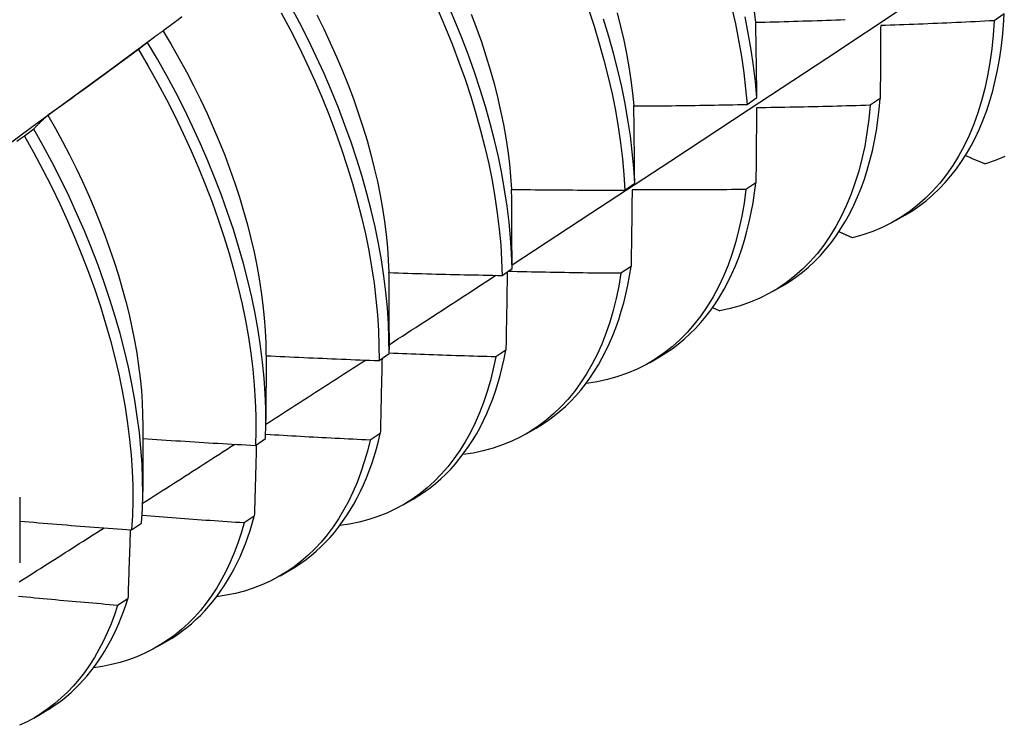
# Model space of a CAD drawing. Header units: inches. Extents: x 16 to 140, y 11 to 92.
# Tile 45 of 54: x 126.728 to 127.007, y 47.483 to 47.683. Entities that reach past the tile are written whole.
import ezdxf

# ---------------------------------------------------------------- set-up
doc = ezdxf.new("R2010")
doc.units = ezdxf.units.IN
doc.header["$MEASUREMENT"] = 0
doc.layers.add('Visible Edges(ANSI)', color=7, linetype='Continuous', lineweight=25)

msp = doc.modelspace()

# ---------------------------------------------------------------- linework, layer by layer
at = {"layer": 'Visible Edges(ANSI)'}
for p, q in [((127.00675, 47.68431), (127.00392, 47.68237)), ((126.75419, 47.66862), (126.76663, 47.67781)), ((126.76464, 47.67624), (126.76204, 47.67426)), ((126.93407, 47.65871), (126.93685, 47.66067)), ((126.97171, 47.66041), (126.96888, 47.65848)), ((126.73244, 47.65174), (126.72983, 47.64976)), ((126.89952, 47.63451), (126.90231, 47.63646)), ((126.93656, 47.6366), (126.93372, 47.63468)), ((126.97607, 47.62589), (126.97888, 47.62751)), ((126.86485, 47.61038), (126.86765, 47.61232)), ((126.9013, 47.61288), (126.89844, 47.61097)), ((126.94127, 47.6058), (126.94408, 47.60742)), ((126.92433, 47.60127), (126.92634, 47.60037)), ((126.83289, 47.59417), (126.83288, 47.58944)), ((126.86591, 47.58925), (126.86305, 47.58735)), ((126.79811, 47.58783), (126.79808, 47.56935)), ((126.83006, 47.58632), (126.83287, 47.58826)), ((126.90647, 47.58571), (126.90928, 47.58733)), ((126.88859, 47.57989), (126.8887, 47.57984)), ((126.76331, 47.56774), (126.76328, 47.54926)), ((126.87167, 47.56562), (126.87448, 47.56724)), ((126.79515, 47.56233), (126.79798, 47.56427)), ((126.83041, 47.56572), (126.82754, 47.56383)), ((126.72851, 47.54765), (126.72849, 47.52916)), ((126.83687, 47.54552), (126.83968, 47.54715)), ((126.7948, 47.5423), (126.79191, 47.54041)), ((126.76013, 47.53843), (126.76296, 47.54036)), ((126.80207, 47.52543), (126.80488, 47.52706)), ((126.75907, 47.51898), (126.75617, 47.5171)), ((126.76727, 47.50534), (126.77009, 47.50697)), ((126.73248, 47.48525), (126.73529, 47.48688))]:
    msp.add_line(p, q, dxfattribs=at)
at = {"layer": 'Visible Edges(ANSI)', "flags": 128}
for points in [[(126.86765, 47.61339), (126.88995, 47.62796), (126.9122, 47.64255), (126.93442, 47.65718), (126.9566, 47.67184), (126.97874, 47.68654), (127.00083, 47.70126), (127.02289, 47.71601), (127.0449, 47.73078), (127.06688, 47.74558), (127.08882, 47.76041), (127.11071, 47.77527), (127.13257, 47.79014), (127.15438, 47.80504), (127.17616, 47.81996), (127.19789, 47.8349)], [(126.83287, 47.58826), (126.83285, 47.59249), (126.83269, 47.5968), (126.8324, 47.60119), (126.83197, 47.60564), (126.83141, 47.61017), (126.83071, 47.61475), (126.82988, 47.61939), (126.82892, 47.62408), (126.82782, 47.6288), (126.8266, 47.63357), (126.82525, 47.63836), (126.82376, 47.64318), (126.82216, 47.64802), (126.82043, 47.65287), (126.81857, 47.65772), (126.8166, 47.66258), (126.81451, 47.66742), (126.8123, 47.67226), (126.80998, 47.67708), (126.80754, 47.68188), (126.805, 47.68664)], [(126.86765, 47.61232), (126.8675, 47.61663), (126.86722, 47.62101), (126.8668, 47.62547), (126.86624, 47.62999), (126.86555, 47.63457), (126.86473, 47.6392), (126.86378, 47.64389), (126.86269, 47.64861), (126.86147, 47.65337), (126.86013, 47.65817), (126.85865, 47.66298), (126.85706, 47.66782), (126.85533, 47.67267), (126.85348, 47.67752), (126.85152, 47.68238), (126.84943, 47.68723)], [(126.9297, 47.68625), (126.93076, 47.68153), (126.93169, 47.67686), (126.93248, 47.67223), (126.93314, 47.66766), (126.93367, 47.66315), (126.93407, 47.65871)], [(126.7743, 47.68345), (126.77325, 47.68265), (126.7722, 47.68186), (126.77114, 47.68107), (126.77009, 47.68028), (126.76903, 47.67949)], [(126.80239, 47.68466), (126.80492, 47.67989), (126.80734, 47.67509), (126.80966, 47.67027), (126.81186, 47.66543), (126.81394, 47.66058), (126.81591, 47.65573), (126.81775, 47.65087), (126.81947, 47.64603), (126.82107, 47.64119), (126.82254, 47.63637), (126.82388, 47.63158), (126.8251, 47.62682), (126.82618, 47.62209), (126.82713, 47.61741), (126.82795, 47.61278), (126.82864, 47.6082), (126.82919, 47.60368), (126.82961, 47.59923), (126.8299, 47.59484), (126.83004, 47.59054), (126.83006, 47.58632)], [(126.81246, 47.68401), (126.81441, 47.68008), (126.81627, 47.67614), (126.81804, 47.67218), (126.81972, 47.66822), (126.8213, 47.66426), (126.82279, 47.66031), (126.82418, 47.65636), (126.82546, 47.65242), (126.82665, 47.6485), (126.82773, 47.64461), (126.82871, 47.64074), (126.82958, 47.63689), (126.83035, 47.63309), (126.83102, 47.62932), (126.83159, 47.62559), (126.83205, 47.62191), (126.8324, 47.61828), (126.83266, 47.61471), (126.83281, 47.6112)], [(126.84678, 47.68524), (126.84886, 47.68039), (126.85082, 47.67553), (126.85265, 47.67068), (126.85437, 47.66583), (126.85596, 47.66099), (126.85742, 47.65618), (126.85876, 47.65139), (126.85997, 47.64663), (126.86104, 47.64191), (126.86199, 47.63723), (126.8628, 47.6326), (126.86348, 47.62802), (126.86402, 47.6235), (126.86443, 47.61906), (126.86471, 47.61468), (126.86485, 47.61038)], [(126.8561, 47.68428), (126.85758, 47.68032), (126.85897, 47.67637), (126.86026, 47.67243), (126.86146, 47.66851), (126.86255, 47.66461), (126.86354, 47.66073), (126.86442, 47.65689), (126.8652, 47.65308), (126.86587, 47.64932), (126.86643, 47.64559), (126.86689, 47.64192), (126.86724, 47.6383), (126.86748, 47.63474)], [(126.88927, 47.68563), (126.89085, 47.6808), (126.8923, 47.67598), (126.89363, 47.6712), (126.89483, 47.66644), (126.8959, 47.66172), (126.89684, 47.65704), (126.89764, 47.65241), (126.89831, 47.64784), (126.89885, 47.64333), (126.89925, 47.63888), (126.89952, 47.63451)], [(126.89733, 47.68464), (126.89832, 47.68076), (126.8992, 47.67691), (126.89998, 47.6731), (126.90066, 47.66933), (126.90123, 47.6656), (126.9017, 47.66192), (126.90206, 47.6583)], [(126.93685, 47.66067), (126.93645, 47.66512), (126.93591, 47.66963), (126.93524, 47.6742), (126.93443, 47.67883), (126.93349, 47.68351)], [(126.93601, 47.68565), (126.93647, 47.68197)], [(126.97888, 47.62751), (126.98091, 47.62876), (126.98288, 47.63012), (126.98478, 47.63158), (126.98661, 47.63315), (126.98838, 47.63483), (126.99007, 47.63661), (126.99168, 47.6385), (126.99323, 47.64048), (126.99469, 47.64256), (126.99608, 47.64474), (126.99739, 47.64702), (126.99861, 47.64939), (126.99976, 47.65185), (127.00082, 47.6544), (127.00181, 47.65704), (127.0027, 47.65976), (127.00351, 47.66257), (127.00424, 47.66545), (127.00488, 47.66841), (127.00543, 47.67145), (127.00589, 47.67456), (127.00626, 47.67775), (127.00655, 47.681), (127.00675, 47.68431)], [(126.90231, 47.63646), (126.90204, 47.64084), (126.90162, 47.64529), (126.90108, 47.64981), (126.9004, 47.65439), (126.89958, 47.65902), (126.89863, 47.6637), (126.89756, 47.66842), (126.89635, 47.67318), (126.89501, 47.67797), (126.89354, 47.68279)], [(126.93652, 47.68194), (126.93786, 47.68197), (126.93919, 47.68201), (126.94052, 47.68204), (126.94185, 47.68208), (126.94319, 47.68211), (126.94452, 47.68215), (126.94585, 47.68219), (126.94718, 47.68223), (126.94852, 47.68227), (126.94985, 47.68231), (126.95118, 47.68235), (126.95251, 47.68239), (126.95385, 47.68243), (126.95518, 47.68248), (126.95651, 47.68253), (126.95784, 47.68257), (126.95918, 47.68262), (126.96051, 47.68267), (126.96184, 47.68272)], [(126.93685, 47.66067), (126.93684, 47.66157), (126.93683, 47.66246), (126.93682, 47.66336), (126.93681, 47.66425), (126.93679, 47.66515), (126.93678, 47.66604), (126.93677, 47.66693), (126.93676, 47.66782), (126.93674, 47.66871), (126.93673, 47.6696), (126.93672, 47.67049), (126.9367, 47.67137), (126.93669, 47.67226), (126.93667, 47.67314), (126.93666, 47.67403), (126.93665, 47.67491), (126.93663, 47.67579), (126.93662, 47.67667), (126.9366, 47.67755), (126.93659, 47.67843), (126.93657, 47.67931), (126.93656, 47.68019), (126.93654, 47.68107), (126.93652, 47.68194)], [(127.00392, 47.68237), (127.00366, 47.67834), (127.00326, 47.6744), (127.00273, 47.67056), (127.00207, 47.66684), (127.00128, 47.66322), (127.00036, 47.65972), (126.99931, 47.65635), (126.99814, 47.6531), (126.99684, 47.64998), (126.99541, 47.64699), (126.99387, 47.64414), (126.99221, 47.64144), (126.99043, 47.63887), (126.98853, 47.63646), (126.98652, 47.6342), (126.98441, 47.63209), (126.98219, 47.63014), (126.97986, 47.62834), (126.97744, 47.62671), (126.97491, 47.62525), (126.9723, 47.62394), (126.96959, 47.62281), (126.9668, 47.62185), (126.96392, 47.62105)], [(126.97184, 47.68102), (126.97183, 47.68017), (126.97183, 47.67932), (126.97182, 47.67847), (126.97182, 47.67762), (126.97182, 47.67677), (126.97181, 47.67591), (126.97181, 47.67506), (126.9718, 47.67421), (126.9718, 47.67335), (126.97179, 47.67249), (126.97179, 47.67164), (126.97178, 47.67078), (126.97178, 47.66992), (126.97177, 47.66906), (126.97177, 47.6682), (126.97176, 47.66734), (126.97175, 47.66648), (126.97175, 47.66561), (126.97174, 47.66475), (126.97174, 47.66388), (126.97173, 47.66302), (126.97173, 47.66215), (126.97172, 47.66128), (126.97171, 47.66041)], [(127.00392, 47.68237), (127.00258, 47.68231), (127.00125, 47.68224), (126.99991, 47.68217), (126.99858, 47.68211), (126.99724, 47.68204), (126.9959, 47.68198), (126.99457, 47.68192), (126.99323, 47.68185), (126.99189, 47.68179), (126.99056, 47.68173), (126.98922, 47.68168), (126.98788, 47.68162), (126.98655, 47.68156), (126.98521, 47.68151), (126.98387, 47.68145), (126.98254, 47.6814), (126.9812, 47.68135), (126.97986, 47.6813), (126.97852, 47.68125), (126.97719, 47.6812), (126.97585, 47.68115), (126.97451, 47.68111), (126.97318, 47.68106), (126.97184, 47.68102)], [(126.76903, 47.67949), (126.76884, 47.67937), (126.76865, 47.67924), (126.76846, 47.67912), (126.76828, 47.67899), (126.76809, 47.67886), (126.7679, 47.67873), (126.76772, 47.6786), (126.76753, 47.67847), (126.76734, 47.67834), (126.76716, 47.67821), (126.76698, 47.67807), (126.76679, 47.67794), (126.76661, 47.6778), (126.76643, 47.67767), (126.76625, 47.67753), (126.76607, 47.67739), (126.76589, 47.67725), (126.76571, 47.67711), (126.76553, 47.67696), (126.76535, 47.67682), (126.76517, 47.67668), (126.765, 47.67653), (126.76482, 47.67639), (126.76464, 47.67624)], [(126.769, 47.67946), (126.77129, 47.67565), (126.77349, 47.6718), (126.77561, 47.66793), (126.77764, 47.66403), (126.77959, 47.66011), (126.78144, 47.65618), (126.7832, 47.65223), (126.78487, 47.64828), (126.78644, 47.64433), (126.78792, 47.64038), (126.7893, 47.63643), (126.79058, 47.6325), (126.79177, 47.62858), (126.79285, 47.62469), (126.79384, 47.62082), (126.79472, 47.61698), (126.79551, 47.61317), (126.79619, 47.6094), (126.79677, 47.60567), (126.79724, 47.60199), (126.79761, 47.59836), (126.79788, 47.59479), (126.79804, 47.59128), (126.79809, 47.58784)], [(126.79798, 47.56427), (126.79808, 47.56841), (126.79805, 47.57265), (126.79788, 47.57697), (126.79758, 47.58136), (126.79714, 47.58582), (126.79657, 47.59035), (126.79586, 47.59493), (126.79503, 47.59958), (126.79406, 47.60426), (126.79296, 47.60899), (126.79172, 47.61376), (126.79036, 47.61856), (126.78887, 47.62338), (126.78726, 47.62821), (126.78552, 47.63306), (126.78366, 47.63792), (126.78168, 47.64277), (126.77958, 47.64762), (126.77736, 47.65246), (126.77504, 47.65727), (126.7726, 47.66207), (126.77005, 47.66683), (126.7674, 47.67156), (126.76464, 47.67624)], [(126.76204, 47.67426), (126.76099, 47.67347), (126.75993, 47.67269), (126.75887, 47.6719), (126.75781, 47.67112), (126.75675, 47.67034), (126.75569, 47.66955), (126.75463, 47.66877), (126.75356, 47.66799), (126.7525, 47.66721), (126.75144, 47.66644), (126.75037, 47.66566), (126.74931, 47.66488), (126.74824, 47.66411), (126.74717, 47.66333), (126.74611, 47.66256), (126.74504, 47.66179), (126.74397, 47.66102), (126.7429, 47.66025), (126.74183, 47.65948), (126.74076, 47.65871), (126.73969, 47.65794), (126.73862, 47.65718), (126.73755, 47.65641), (126.73647, 47.65565)], [(126.76204, 47.67426), (126.76479, 47.66957), (126.76744, 47.66485), (126.76997, 47.66008), (126.77241, 47.65529), (126.77473, 47.65047), (126.77693, 47.64563), (126.77902, 47.64078), (126.78099, 47.63593), (126.78285, 47.63107), (126.78458, 47.62622), (126.78618, 47.62138), (126.78766, 47.61657), (126.78901, 47.61177), (126.79023, 47.60701), (126.79132, 47.60228), (126.79228, 47.5976), (126.79311, 47.59296), (126.79381, 47.58838), (126.79437, 47.58386), (126.79479, 47.5794), (126.79508, 47.57501), (126.79524, 47.5707), (126.79526, 47.56647), (126.79515, 47.56233)], [(126.72068, 47.64414), (126.73185, 47.6523), (126.74302, 47.66046), (126.75418, 47.66862)], [(126.90207, 47.6583), (126.90341, 47.6583), (126.90474, 47.65831), (126.90607, 47.65832), (126.90741, 47.65833), (126.90874, 47.65834), (126.91007, 47.65835), (126.91141, 47.65836), (126.91274, 47.65837), (126.91407, 47.65839), (126.9154, 47.6584), (126.91674, 47.65842), (126.91807, 47.65843), (126.9194, 47.65845), (126.92074, 47.65847), (126.92207, 47.65849), (126.9234, 47.65851), (126.92474, 47.65853), (126.92607, 47.65856), (126.9274, 47.65858), (126.92874, 47.65861), (126.93007, 47.65863), (126.9314, 47.65866), (126.93273, 47.65869), (126.93407, 47.65871)], [(126.90231, 47.63646), (126.90231, 47.63738), (126.9023, 47.6383), (126.90229, 47.63922), (126.90228, 47.64014), (126.90227, 47.64105), (126.90227, 47.64197), (126.90226, 47.64288), (126.90225, 47.6438), (126.90224, 47.64471), (126.90223, 47.64562), (126.90222, 47.64653), (126.90221, 47.64744), (126.9022, 47.64835), (126.90219, 47.64926), (126.90218, 47.65017), (126.90217, 47.65107), (126.90216, 47.65198), (126.90214, 47.65289), (126.90213, 47.65379), (126.90212, 47.65469), (126.90211, 47.65559), (126.9021, 47.6565), (126.90208, 47.6574), (126.90207, 47.6583)], [(126.96888, 47.65848), (126.96849, 47.65454), (126.96797, 47.6507), (126.96732, 47.64696), (126.96653, 47.64334), (126.96562, 47.63984), (126.96458, 47.63645), (126.96341, 47.6332), (126.96212, 47.63007), (126.9607, 47.62707), (126.95917, 47.62422), (126.95751, 47.6215), (126.95574, 47.61893), (126.95385, 47.61651), (126.95185, 47.61424), (126.94974, 47.61212), (126.94752, 47.61016), (126.9452, 47.60835), (126.94278, 47.60671), (126.94027, 47.60524), (126.93766, 47.60393), (126.93495, 47.60278), (126.93217, 47.60181), (126.92929, 47.601), (126.92634, 47.60037)], [(126.96888, 47.65848), (126.96754, 47.65844), (126.9662, 47.6584), (126.96487, 47.65836), (126.96353, 47.65832), (126.96219, 47.65828), (126.96085, 47.65825), (126.95951, 47.65821), (126.95818, 47.65818), (126.95684, 47.65814), (126.9555, 47.65811), (126.95416, 47.65808), (126.95282, 47.65805), (126.95148, 47.65802), (126.95015, 47.65799), (126.94881, 47.65796), (126.94747, 47.65794), (126.94613, 47.65791), (126.94479, 47.65789), (126.94345, 47.65787), (126.94211, 47.65784), (126.94078, 47.65782), (126.93944, 47.6578), (126.9381, 47.65778), (126.93676, 47.65777)], [(126.94408, 47.60742), (126.94602, 47.60861), (126.9479, 47.60989), (126.94971, 47.61127), (126.95147, 47.61275), (126.95316, 47.61433), (126.95479, 47.616), (126.95635, 47.61776), (126.95784, 47.61962), (126.95927, 47.62156), (126.96062, 47.6236), (126.96191, 47.62572), (126.96312, 47.62792), (126.96426, 47.63022), (126.96532, 47.63259), (126.96631, 47.63504), (126.96722, 47.63757), (126.96806, 47.64018), (126.96882, 47.64287), (126.9695, 47.64562), (126.9701, 47.64845), (126.97063, 47.65134), (126.97107, 47.6543), (126.97143, 47.65733), (126.97171, 47.66041)], [(126.73647, 47.65565), (126.7363, 47.6555), (126.73612, 47.65535), (126.73595, 47.65519), (126.73578, 47.65504), (126.7356, 47.65488), (126.73543, 47.65473), (126.73526, 47.65457), (126.73509, 47.65441), (126.73492, 47.65425), (126.73475, 47.65409), (126.73458, 47.65393), (126.73441, 47.65377), (126.73424, 47.65361), (126.73408, 47.65344), (126.73391, 47.65328), (126.73374, 47.65311), (126.73358, 47.65294), (126.73341, 47.65278), (126.73325, 47.65261), (126.73309, 47.65244), (126.73292, 47.65226), (126.73276, 47.65209), (126.7326, 47.65192), (126.73244, 47.65174)], [(126.73646, 47.65565), (126.73857, 47.65196), (126.7406, 47.64824), (126.74255, 47.6445), (126.74442, 47.64074), (126.74621, 47.63697), (126.74792, 47.63318), (126.74954, 47.62939), (126.75108, 47.6256), (126.75254, 47.6218), (126.75391, 47.61801), (126.75519, 47.61423), (126.75638, 47.61047), (126.75748, 47.60672), (126.75849, 47.60299), (126.7594, 47.59929), (126.76022, 47.59561), (126.76095, 47.59198), (126.76158, 47.58837), (126.76211, 47.58481), (126.76254, 47.5813), (126.76287, 47.57784), (126.7631, 47.57443), (126.76324, 47.57107), (126.76327, 47.56778)], [(126.93676, 47.65777), (126.93675, 47.65689), (126.93674, 47.65602), (126.93674, 47.65515), (126.93673, 47.65427), (126.93672, 47.6534), (126.93672, 47.65252), (126.93671, 47.65165), (126.9367, 47.65077), (126.93669, 47.64989), (126.93668, 47.64901), (126.93668, 47.64813), (126.93667, 47.64725), (126.93666, 47.64636), (126.93665, 47.64548), (126.93664, 47.6446), (126.93664, 47.64371), (126.93663, 47.64283), (126.93662, 47.64194), (126.93661, 47.64105), (126.9366, 47.64016), (126.93659, 47.63927), (126.93658, 47.63838), (126.93657, 47.63749), (126.93656, 47.6366)], [(126.76296, 47.54036), (126.76319, 47.54442), (126.76328, 47.54857), (126.76324, 47.55281), (126.76307, 47.55713), (126.76276, 47.56153), (126.76231, 47.566), (126.76173, 47.57053), (126.76102, 47.57512), (126.76017, 47.57976), (126.7592, 47.58445), (126.75809, 47.58918), (126.75685, 47.59395), (126.75548, 47.59875), (126.75398, 47.60357), (126.75236, 47.60841), (126.75062, 47.61326), (126.74875, 47.61812), (126.74676, 47.62297), (126.74465, 47.62782), (126.74243, 47.63265), (126.7401, 47.63747), (126.73765, 47.64226), (126.7351, 47.64702), (126.73244, 47.65174)], [(126.72983, 47.64976), (126.72876, 47.649), (126.72768, 47.64824)], [(126.72983, 47.64976), (126.73248, 47.64504), (126.73503, 47.64027), (126.73747, 47.63548), (126.73979, 47.63066), (126.74201, 47.62583), (126.7441, 47.62098), (126.74608, 47.61612), (126.74794, 47.61127), (126.74968, 47.60642), (126.75129, 47.60158), (126.75278, 47.59676), (126.75413, 47.59197), (126.75536, 47.5872), (126.75646, 47.58247), (126.75743, 47.57778), (126.75827, 47.57314), (126.75897, 47.56856), (126.75954, 47.56403), (126.75997, 47.55957), (126.76027, 47.55518), (126.76044, 47.55086), (126.76047, 47.54663), (126.76036, 47.54248), (126.76013, 47.53843)], [(126.9958, 47.64429), (126.99603, 47.64419), (126.99627, 47.64409), (126.9965, 47.64399), (126.99673, 47.64389), (126.99697, 47.64379), (126.9972, 47.64368), (126.99744, 47.64358), (126.99767, 47.64348), (126.99791, 47.64338), (126.99814, 47.64328), (126.99838, 47.64318), (126.99861, 47.64308), (126.99884, 47.64298), (126.99908, 47.64288), (126.99931, 47.64278), (126.99955, 47.64268), (126.99978, 47.64258), (127.00002, 47.64249), (127.00025, 47.64239), (127.00049, 47.64229), (127.00072, 47.64219), (127.00096, 47.64209), (127.00119, 47.64199), (127.00143, 47.64189)], [(127.00694, 47.64396), (127.00423, 47.64284), (127.00143, 47.64189)], [(126.90928, 47.58733), (126.91112, 47.58845), (126.91291, 47.58967), (126.91464, 47.59097), (126.91632, 47.59236), (126.91794, 47.59383), (126.91951, 47.59539), (126.92101, 47.59704), (126.92245, 47.59877), (126.92383, 47.60058), (126.92515, 47.60247), (126.92641, 47.60444), (126.9276, 47.60649), (126.92872, 47.60862), (126.92978, 47.61082), (126.93077, 47.61309), (126.9317, 47.61544), (126.93255, 47.61785), (126.93334, 47.62034), (126.93405, 47.62289), (126.9347, 47.62551), (126.93527, 47.62819), (126.93577, 47.63094), (126.93621, 47.63374), (126.93656, 47.6366)], [(126.86752, 47.6347), (126.86885, 47.63468), (126.87018, 47.63467), (126.87152, 47.63465), (126.87285, 47.63463), (126.87418, 47.63462), (126.87552, 47.6346), (126.87685, 47.63459), (126.87818, 47.63458), (126.87952, 47.63457), (126.88085, 47.63456), (126.88218, 47.63455), (126.88352, 47.63454), (126.88485, 47.63453), (126.88618, 47.63452), (126.88752, 47.63452), (126.88885, 47.63451), (126.89018, 47.63451), (126.89152, 47.63451), (126.89285, 47.63451), (126.89418, 47.6345), (126.89552, 47.6345), (126.89685, 47.63451), (126.89818, 47.63451), (126.89952, 47.63451)], [(126.86765, 47.61232), (126.86765, 47.61327), (126.86765, 47.61421), (126.86764, 47.61515), (126.86764, 47.61609), (126.86764, 47.61703), (126.86763, 47.61796), (126.86763, 47.6189), (126.86762, 47.61984), (126.86762, 47.62077), (126.86761, 47.62171), (126.86761, 47.62264), (126.8676, 47.62357), (126.8676, 47.62451), (126.86759, 47.62544), (126.86759, 47.62637), (126.86758, 47.6273), (126.86757, 47.62823), (126.86757, 47.62915), (126.86756, 47.63008), (126.86755, 47.63101), (126.86754, 47.63193), (126.86754, 47.63286), (126.86753, 47.63378), (126.86752, 47.6347)], [(126.93372, 47.63468), (126.93321, 47.63083), (126.93256, 47.62709), (126.93179, 47.62346), (126.93088, 47.61995), (126.92985, 47.61656), (126.92869, 47.61329), (126.9274, 47.61016), (126.92599, 47.60716), (126.92446, 47.60429), (126.92281, 47.60157), (126.92105, 47.59899), (126.91916, 47.59656), (126.91717, 47.59428), (126.91507, 47.59215), (126.91286, 47.59018), (126.91055, 47.58837), (126.90813, 47.58672), (126.90562, 47.58523), (126.90301, 47.58391), (126.90032, 47.58275), (126.89754, 47.58177), (126.89467, 47.58096), (126.89172, 47.58031), (126.8887, 47.57984)], [(126.90158, 47.63459), (126.90157, 47.6337), (126.90156, 47.6328), (126.90155, 47.63191), (126.90154, 47.63101), (126.90153, 47.63011), (126.90152, 47.62921), (126.9015, 47.62831), (126.90149, 47.62741), (126.90148, 47.62651), (126.90147, 47.62561), (126.90146, 47.6247), (126.90145, 47.6238), (126.90143, 47.62289), (126.90142, 47.62199), (126.90141, 47.62108), (126.9014, 47.62017), (126.90139, 47.61926), (126.90137, 47.61835), (126.90136, 47.61744), (126.90135, 47.61653), (126.90134, 47.61562), (126.90132, 47.61471), (126.90131, 47.61379), (126.9013, 47.61288)], [(126.93372, 47.63468), (126.93238, 47.63466), (126.93104, 47.63465), (126.9297, 47.63464), (126.92836, 47.63462), (126.92702, 47.63461), (126.92569, 47.6346), (126.92435, 47.63459), (126.92301, 47.63458), (126.92167, 47.63458), (126.92033, 47.63457), (126.91899, 47.63457), (126.91765, 47.63456), (126.91631, 47.63456), (126.91497, 47.63456), (126.91363, 47.63456), (126.91229, 47.63456), (126.91095, 47.63456), (126.90961, 47.63456), (126.90828, 47.63456), (126.90694, 47.63457), (126.9056, 47.63457), (126.90426, 47.63458), (126.90292, 47.63458), (126.90158, 47.63459)], [(126.96007, 47.62274), (126.96023, 47.62267), (126.96039, 47.6226), (126.96055, 47.62253), (126.96071, 47.62246), (126.96087, 47.62239), (126.96103, 47.62232), (126.96119, 47.62225), (126.96135, 47.62218), (126.96151, 47.62211), (126.96167, 47.62204), (126.96183, 47.62197), (126.96199, 47.6219), (126.96215, 47.62182), (126.96231, 47.62175), (126.96248, 47.62168), (126.96264, 47.62161), (126.9628, 47.62154), (126.96296, 47.62147), (126.96312, 47.6214), (126.96328, 47.62133), (126.96344, 47.62126), (126.9636, 47.62119), (126.96376, 47.62112), (126.96392, 47.62105)], [(126.83286, 47.61117), (126.8342, 47.61112), (126.83553, 47.61108), (126.83686, 47.61104), (126.83819, 47.611), (126.83952, 47.61096), (126.84086, 47.61092), (126.84219, 47.61088), (126.84352, 47.61084), (126.84486, 47.61081), (126.84619, 47.61077), (126.84752, 47.61074), (126.84885, 47.61071), (126.85019, 47.61067), (126.85152, 47.61064), (126.85285, 47.61061), (126.85418, 47.61058), (126.85552, 47.61055), (126.85685, 47.61052), (126.85818, 47.6105), (126.85952, 47.61047), (126.86085, 47.61045), (126.86218, 47.61042), (126.86352, 47.6104), (126.86485, 47.61038)], [(126.83289, 47.59417), (126.83289, 47.59489), (126.83289, 47.5956), (126.83289, 47.59631), (126.83289, 47.59702), (126.83289, 47.59774), (126.83289, 47.59845), (126.83289, 47.59916), (126.83289, 47.59987), (126.83289, 47.60058), (126.83289, 47.60129), (126.83289, 47.602), (126.83289, 47.6027), (126.83289, 47.60341), (126.83288, 47.60412), (126.83288, 47.60483), (126.83288, 47.60553), (126.83288, 47.60624), (126.83288, 47.60694), (126.83288, 47.60765), (126.83287, 47.60835), (126.83287, 47.60906), (126.83287, 47.60976), (126.83287, 47.61046), (126.83286, 47.61117)], [(126.89844, 47.61097), (126.89783, 47.60736), (126.8971, 47.60385), (126.89625, 47.60045), (126.89527, 47.59716), (126.89418, 47.59399), (126.89298, 47.59094), (126.89166, 47.58801), (126.89022, 47.5852), (126.88868, 47.58253), (126.88702, 47.57999), (126.88526, 47.57758), (126.88339, 47.57531), (126.88142, 47.57319), (126.87935, 47.57121), (126.87718, 47.56937), (126.87492, 47.56768), (126.87256, 47.56614), (126.87012, 47.56476), (126.86759, 47.56353), (126.86497, 47.56245), (126.86228, 47.56153), (126.8595, 47.56077), (126.85666, 47.56017), (126.85374, 47.55973)], [(126.8663, 47.61138), (126.86628, 47.61047), (126.86627, 47.60956), (126.86625, 47.60864), (126.86624, 47.60773), (126.86622, 47.60681), (126.86621, 47.6059), (126.86619, 47.60498), (126.86618, 47.60406), (126.86616, 47.60314), (126.86615, 47.60222), (126.86613, 47.6013), (126.86612, 47.60038), (126.8661, 47.59946), (126.86608, 47.59853), (126.86607, 47.59761), (126.86605, 47.59668), (126.86603, 47.59576), (126.86602, 47.59483), (126.866, 47.5939), (126.86598, 47.59297), (126.86597, 47.59204), (126.86595, 47.59111), (126.86593, 47.59018), (126.86591, 47.58925)], [(126.89844, 47.61097), (126.89711, 47.61098), (126.89578, 47.61099), (126.89444, 47.611), (126.89311, 47.61101), (126.89178, 47.61103), (126.89045, 47.61104), (126.88911, 47.61106), (126.88778, 47.61108), (126.88645, 47.6111), (126.88512, 47.61112), (126.88378, 47.61114), (126.88245, 47.61116), (126.88112, 47.61118), (126.87979, 47.6112), (126.87845, 47.61123), (126.87712, 47.61126), (126.87579, 47.61128), (126.87446, 47.61131), (126.87312, 47.61134), (126.87179, 47.61137), (126.87046, 47.6114), (126.86913, 47.61143), (126.86779, 47.61146), (126.86646, 47.6115)], [(126.87448, 47.56724), (126.87623, 47.5683), (126.87793, 47.56944), (126.87957, 47.57066), (126.88117, 47.57196), (126.88272, 47.57334), (126.88422, 47.5748), (126.88566, 47.57633), (126.88705, 47.57793), (126.88838, 47.57961), (126.88966, 47.58137), (126.89088, 47.58319), (126.89205, 47.58509), (126.89316, 47.58705), (126.8942, 47.58908), (126.89519, 47.59119), (126.89612, 47.59335), (126.89698, 47.59558), (126.89779, 47.59788), (126.89853, 47.60023), (126.89921, 47.60265), (126.89983, 47.60512), (126.90038, 47.60765), (126.90087, 47.61024), (126.9013, 47.61288)], [(126.83288, 47.5908), (126.83414, 47.59161), (126.8354, 47.59243), (126.83666, 47.59325), (126.83792, 47.59406), (126.83918, 47.59488), (126.84043, 47.59569), (126.84169, 47.59651), (126.84295, 47.59733), (126.84421, 47.59814), (126.84547, 47.59896), (126.84673, 47.59978), (126.84799, 47.6006), (126.84924, 47.60141), (126.8505, 47.60223), (126.85176, 47.60305), (126.85302, 47.60387), (126.85428, 47.60468), (126.85553, 47.6055), (126.85679, 47.60632), (126.85805, 47.60714), (126.8593, 47.60796), (126.86056, 47.60877), (126.86182, 47.60959), (126.86308, 47.61041)], [(126.83968, 47.54715), (126.84133, 47.54815), (126.84294, 47.54922), (126.8445, 47.55036), (126.84602, 47.55158), (126.84749, 47.55286), (126.84892, 47.55421), (126.8503, 47.55563), (126.85164, 47.55711), (126.85292, 47.55867), (126.85416, 47.56029), (126.85534, 47.56197), (126.85647, 47.56371), (126.85756, 47.56552), (126.85859, 47.56739), (126.85957, 47.56933), (126.86049, 47.57132), (126.86136, 47.57337), (126.86218, 47.57547), (126.86294, 47.57764), (126.86365, 47.57985), (126.8643, 47.58213), (126.86489, 47.58445), (126.86543, 47.58683), (126.86591, 47.58925)], [(126.79807, 47.56832), (126.79924, 47.56908), (126.80042, 47.56983), (126.80159, 47.57059), (126.80276, 47.57134), (126.80393, 47.5721), (126.8051, 47.57285), (126.80628, 47.57361), (126.80745, 47.57436), (126.80862, 47.57512), (126.80979, 47.57587), (126.81096, 47.57663), (126.81213, 47.57739), (126.81331, 47.57814), (126.81448, 47.5789), (126.81565, 47.57965), (126.81682, 47.58041), (126.81799, 47.58117), (126.81916, 47.58192), (126.82033, 47.58268), (126.8215, 47.58343), (126.82267, 47.58419), (126.82384, 47.58495), (126.82501, 47.58571), (126.82618, 47.58646)], [(126.79811, 47.58769), (126.79944, 47.58763), (126.80077, 47.58756), (126.8021, 47.58749), (126.80343, 47.58743), (126.80476, 47.58736), (126.80609, 47.5873), (126.80742, 47.58724), (126.80875, 47.58718), (126.81008, 47.58712), (126.81142, 47.58706), (126.81275, 47.587), (126.81408, 47.58694), (126.81541, 47.58688), (126.81674, 47.58683), (126.81807, 47.58677), (126.8194, 47.58672), (126.82074, 47.58666), (126.82207, 47.58661), (126.8234, 47.58656), (126.82473, 47.58651), (126.82606, 47.58646), (126.8274, 47.58641), (126.82873, 47.58636), (126.83006, 47.58632)], [(126.86305, 47.58735), (126.86235, 47.58398), (126.86154, 47.58071), (126.86062, 47.57754), (126.8596, 47.57448), (126.85846, 47.57153), (126.85722, 47.56869), (126.85588, 47.56596), (126.85443, 47.56336), (126.85288, 47.56087), (126.85123, 47.55851), (126.84948, 47.55627), (126.84764, 47.55417), (126.84571, 47.55219), (126.84368, 47.55035), (126.84156, 47.54864), (126.83936, 47.54707), (126.83708, 47.54564), (126.83471, 47.54435), (126.83226, 47.54321), (126.82974, 47.5422), (126.82714, 47.54134), (126.82448, 47.54063), (126.82174, 47.54006), (126.81894, 47.53964)], [(126.83089, 47.58689), (126.83087, 47.58601), (126.83085, 47.58514), (126.83083, 47.58426), (126.83082, 47.58339), (126.8308, 47.58251), (126.83078, 47.58164), (126.83076, 47.58076), (126.83074, 47.57988), (126.83072, 47.579), (126.8307, 47.57812), (126.83068, 47.57724), (126.83066, 47.57636), (126.83064, 47.57547), (126.83062, 47.57459), (126.8306, 47.57371), (126.83058, 47.57282), (126.83056, 47.57194), (126.83054, 47.57105), (126.83052, 47.57017), (126.8305, 47.56928), (126.83048, 47.56839), (126.83045, 47.5675), (126.83043, 47.56661), (126.83041, 47.56572)], [(126.86305, 47.58735), (126.86179, 47.58738), (126.86053, 47.58742), (126.85928, 47.58745), (126.85802, 47.58749), (126.85676, 47.58753), (126.8555, 47.58756), (126.85425, 47.5876), (126.85299, 47.58764), (126.85173, 47.58769), (126.85047, 47.58773), (126.84922, 47.58777), (126.84796, 47.58781), (126.8467, 47.58786), (126.84545, 47.5879), (126.84419, 47.58795), (126.84293, 47.588), (126.84167, 47.58805), (126.84042, 47.58809), (126.83916, 47.58814), (126.8379, 47.5882), (126.83665, 47.58825), (126.83539, 47.5883), (126.83413, 47.58835), (126.83288, 47.58841)], [(126.7633, 47.56428), (126.76463, 47.56419), (126.76596, 47.5641), (126.76728, 47.56401), (126.76861, 47.56392), (126.76993, 47.56384), (126.77126, 47.56375), (126.77259, 47.56366), (126.77391, 47.56358), (126.77524, 47.56349), (126.77657, 47.56341), (126.77789, 47.56333), (126.77922, 47.56324), (126.78055, 47.56316), (126.78188, 47.56308), (126.7832, 47.563), (126.78453, 47.56293), (126.78586, 47.56285), (126.78718, 47.56277), (126.78851, 47.5627), (126.78984, 47.56262), (126.79117, 47.56255), (126.7925, 47.56247), (126.79382, 47.5624), (126.79515, 47.56233)], [(126.82754, 47.56383), (126.82676, 47.5607), (126.82589, 47.55766), (126.82492, 47.55472), (126.82384, 47.55188), (126.82267, 47.54914), (126.82141, 47.5465), (126.82004, 47.54398), (126.81859, 47.54156), (126.81704, 47.53926), (126.81541, 47.53707), (126.81368, 47.535), (126.81187, 47.53305), (126.80997, 47.53122), (126.80799, 47.52952), (126.80593, 47.52794), (126.8038, 47.52648), (126.80158, 47.52516), (126.79929, 47.52396), (126.79693, 47.52289), (126.7945, 47.52196), (126.79201, 47.52115), (126.78945, 47.52048), (126.78683, 47.51995), (126.78415, 47.51955)], [(126.82754, 47.56383), (126.82631, 47.56388), (126.82508, 47.56394), (126.82385, 47.564), (126.82262, 47.56406), (126.82139, 47.56412), (126.82016, 47.56418), (126.81893, 47.56424), (126.81769, 47.5643), (126.81646, 47.56437), (126.81523, 47.56443), (126.814, 47.56449), (126.81277, 47.56456), (126.81154, 47.56463), (126.81031, 47.56469), (126.80908, 47.56476), (126.80785, 47.56483), (126.80662, 47.5649), (126.8054, 47.56497), (126.80417, 47.56504), (126.80294, 47.56511), (126.80171, 47.56519), (126.80048, 47.56526), (126.79925, 47.56534), (126.79802, 47.56541)], [(126.80488, 47.52706), (126.80644, 47.528), (126.80795, 47.529), (126.80943, 47.53006), (126.81087, 47.53119), (126.81226, 47.53238), (126.81362, 47.53363), (126.81494, 47.53494), (126.81621, 47.53631), (126.81744, 47.53774), (126.81863, 47.53923), (126.81977, 47.54077), (126.82087, 47.54237), (126.82193, 47.54403), (126.82294, 47.54575), (126.8239, 47.54751), (126.82482, 47.54934), (126.82569, 47.55121), (126.82651, 47.55314), (126.82728, 47.55511), (126.828, 47.55714), (126.82868, 47.55921), (126.82931, 47.56134), (126.82988, 47.56351), (126.83041, 47.56572)], [(126.76323, 47.54597), (126.76432, 47.54667), (126.7654, 47.54736), (126.76649, 47.54806), (126.76757, 47.54875), (126.76866, 47.54945), (126.76975, 47.55014), (126.77083, 47.55084), (126.77192, 47.55153), (126.773, 47.55223), (126.77409, 47.55292), (126.77517, 47.55362), (126.77626, 47.55431), (126.77734, 47.55501), (126.77843, 47.5557), (126.77951, 47.5564), (126.7806, 47.55709), (126.78168, 47.55779), (126.78276, 47.55849), (126.78385, 47.55918), (126.78493, 47.55988), (126.78602, 47.56057), (126.7871, 47.56127), (126.78819, 47.56197), (126.78927, 47.56266)], [(126.79537, 47.56248), (126.79534, 47.56164), (126.79532, 47.56081), (126.7953, 47.55997), (126.79528, 47.55914), (126.79525, 47.5583), (126.79523, 47.55747), (126.79521, 47.55663), (126.79519, 47.55579), (126.79516, 47.55495), (126.79514, 47.55411), (126.79512, 47.55327), (126.79509, 47.55243), (126.79507, 47.55159), (126.79504, 47.55075), (126.79502, 47.54991), (126.795, 47.54906), (126.79497, 47.54822), (126.79495, 47.54738), (126.79492, 47.54653), (126.7949, 47.54569), (126.79487, 47.54484), (126.79485, 47.54399), (126.79482, 47.54315), (126.7948, 47.5423)], [(126.79191, 47.54041), (126.79071, 47.54049), (126.78951, 47.54057), (126.78831, 47.54064), (126.78711, 47.54072), (126.78591, 47.5408), (126.78471, 47.54089), (126.7835, 47.54097), (126.7823, 47.54105), (126.7811, 47.54113), (126.7799, 47.54122), (126.7787, 47.5413), (126.7775, 47.54139), (126.7763, 47.54148), (126.7751, 47.54156), (126.7739, 47.54165), (126.7727, 47.54174), (126.7715, 47.54183), (126.7703, 47.54192), (126.7691, 47.54201), (126.7679, 47.54211), (126.7667, 47.5422), (126.7655, 47.54229), (126.7643, 47.54239), (126.7631, 47.54248)], [(126.77009, 47.50697), (126.77154, 47.50784), (126.77296, 47.50878), (126.77435, 47.50977), (126.77571, 47.51081), (126.77703, 47.51191), (126.77831, 47.51306), (126.77956, 47.51426), (126.78078, 47.51552), (126.78195, 47.51683), (126.78309, 47.51819), (126.78419, 47.5196), (126.78525, 47.52107), (126.78627, 47.52258), (126.78725, 47.52414), (126.78819, 47.52575), (126.78909, 47.52741), (126.78995, 47.52911), (126.79077, 47.53086), (126.79155, 47.53266), (126.79228, 47.5345), (126.79298, 47.53639), (126.79363, 47.53831), (126.79423, 47.54029), (126.7948, 47.5423)], [(126.72836, 47.52375), (126.72936, 47.52438), (126.73035, 47.52502), (126.73135, 47.52565), (126.73235, 47.52629), (126.73335, 47.52693), (126.73435, 47.52756), (126.73535, 47.5282), (126.73635, 47.52883), (126.73735, 47.52947), (126.73835, 47.5301), (126.73935, 47.53074), (126.74035, 47.53138), (126.74135, 47.53201), (126.74235, 47.53265), (126.74335, 47.53328), (126.74434, 47.53392), (126.74534, 47.53456), (126.74634, 47.53519), (126.74734, 47.53583), (126.74834, 47.53647), (126.74934, 47.5371), (126.75033, 47.53774), (126.75133, 47.53838), (126.75233, 47.53901)], [(126.7285, 47.54093), (126.72982, 47.54082), (126.73113, 47.54071), (126.73245, 47.54059), (126.73377, 47.54048), (126.73508, 47.54037), (126.7364, 47.54026), (126.73772, 47.54015), (126.73903, 47.54004), (126.74035, 47.53994), (126.74167, 47.53983), (126.74299, 47.53972), (126.7443, 47.53962), (126.74562, 47.53952), (126.74694, 47.53941), (126.74826, 47.53931), (126.74958, 47.53921), (126.75089, 47.53911), (126.75221, 47.53901), (126.75353, 47.53891), (126.75485, 47.53881), (126.75617, 47.53872), (126.75749, 47.53862), (126.75881, 47.53852), (126.76013, 47.53843)], [(126.79191, 47.54041), (126.79107, 47.53751), (126.79014, 47.5347), (126.78912, 47.53198), (126.78801, 47.52935), (126.78681, 47.52682), (126.78553, 47.52439), (126.78416, 47.52206), (126.7827, 47.51983), (126.78117, 47.5177), (126.77955, 47.51569), (126.77785, 47.51378), (126.77607, 47.51198), (126.77422, 47.51029), (126.77229, 47.50871), (126.77029, 47.50725), (126.76822, 47.50591), (126.76608, 47.50468), (126.76387, 47.50357), (126.7616, 47.50258), (126.75927, 47.50171), (126.75687, 47.50096), (126.75442, 47.50034), (126.75191, 47.49984), (126.74935, 47.49946)], [(126.75974, 47.53846), (126.75971, 47.53765), (126.75968, 47.53685), (126.75966, 47.53604), (126.75963, 47.53523), (126.7596, 47.53442), (126.75958, 47.53362), (126.75955, 47.53281), (126.75952, 47.532), (126.75949, 47.53119), (126.75947, 47.53038), (126.75944, 47.52957), (126.75941, 47.52876), (126.75938, 47.52794), (126.75936, 47.52713), (126.75933, 47.52632), (126.7593, 47.5255), (126.75927, 47.52469), (126.75924, 47.52388), (126.75921, 47.52306), (126.75918, 47.52225), (126.75916, 47.52143), (126.75913, 47.52061), (126.7591, 47.5198), (126.75907, 47.51898)], [(126.75617, 47.5171), (126.755, 47.51719), (126.75383, 47.51729), (126.75266, 47.51739), (126.75149, 47.51749), (126.75032, 47.51759), (126.74915, 47.51769), (126.74798, 47.51779), (126.74681, 47.51789), (126.74565, 47.518), (126.74448, 47.5181), (126.74331, 47.5182), (126.74214, 47.51831), (126.74097, 47.51841), (126.7398, 47.51852), (126.73863, 47.51863), (126.73746, 47.51873), (126.73629, 47.51884), (126.73512, 47.51895), (126.73395, 47.51906), (126.73279, 47.51917), (126.73162, 47.51928), (126.73045, 47.5194), (126.72928, 47.51951), (126.72811, 47.51962)], [(126.75617, 47.5171), (126.75528, 47.51443), (126.7543, 47.51184), (126.75324, 47.50933), (126.75211, 47.50691), (126.75089, 47.50458), (126.74959, 47.50235), (126.74822, 47.5002), (126.74677, 47.49815), (126.74525, 47.4962), (126.74366, 47.49434), (126.74199, 47.49259), (126.74025, 47.49093), (126.73845, 47.48938), (126.73658, 47.48793), (126.73464, 47.48658), (126.73264, 47.48535), (126.73057, 47.48421), (126.72845, 47.48319)], [(126.73529, 47.48688), (126.73665, 47.48769), (126.73798, 47.48856), (126.73928, 47.48947), (126.74055, 47.49043), (126.74179, 47.49144), (126.743, 47.4925), (126.74418, 47.4936), (126.74533, 47.49475), (126.74644, 47.49594), (126.74753, 47.49718), (126.74858, 47.49846), (126.7496, 47.49979), (126.75058, 47.50116), (126.75153, 47.50258), (126.75244, 47.50403), (126.75332, 47.50553), (126.75417, 47.50707), (126.75498, 47.50866), (126.75575, 47.51028), (126.75649, 47.51194), (126.75719, 47.51364), (126.75785, 47.51538), (126.75848, 47.51716), (126.75907, 47.51898)]]:
    msp.add_lwpolyline(points, dxfattribs=at)

doc.saveas('drawing.dxf')
